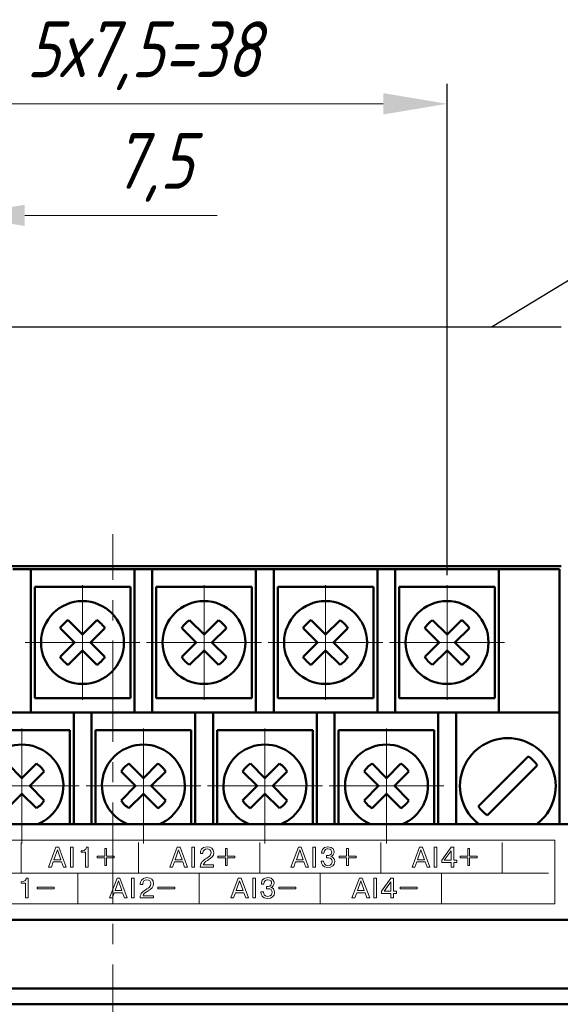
# Model space of a CAD drawing. Header units: millimetres. Extents: x 2171 to 3064, y 1134 to 1531.
# Tile 30 of 44: x 2723 to 2757, y 1302 to 1364. Entities that reach past the tile are written whole.
import ezdxf
from ezdxf.lldxf.tags import DXFTag

# ---------------------------------------------------------------- set-up
doc = ezdxf.new("R2010")
doc.units = ezdxf.units.MM
doc.linetypes.add('CENTER', pattern=[10.16, 6.35, -1.27, 1.27, -1.27])
for name, color, linetype, lineweight in [('help', 4, 'New Line1', 25), ('main', 5, 'Continuous', 50), ('size', 7, 'Continuous', 20), ('text', 7, 'Continuous', 20), ('ОСЕВЫЕ', 1, 'CENTER', 15)]:
    doc.layers.add(name, color=color, linetype=linetype, lineweight=lineweight)
doc.styles.add('GOST', font='GOST.shx', dxfattribs={"oblique": 15})
doc.styles.add('K5_TEXTSTYLE', font='win_eskd.shx', dxfattribs={"width": 0.8, "oblique": 15, "height": 3.5})
tags = doc.linetypes.add('New Line1', pattern=[0.8, 0.5, -0.3]).pattern_tags.tags
tags[6:7] = [DXFTag(74, 4), DXFTag(75, 0), DXFTag(340, '0'), DXFTag(46, 1.0), DXFTag(50, 0.0), DXFTag(44, 0.0), DXFTag(45, 0.0)]
tags[4:5] = [DXFTag(74, 4), DXFTag(75, 0), DXFTag(340, '0'), DXFTag(46, 1.0), DXFTag(50, 0.0), DXFTag(44, 0.0), DXFTag(45, 0.0)]
doc.dimstyles.new('ISO-25', dxfattribs={"dimtxt": 3.5, "dimasz": 4, "dimexe": 1.25, "dimexo": 0.625, "dimgap": 1, "dimtad": 1, "dimdec": 1, "dimrnd": 0.5, "dimtxsty": 'K5_TEXTSTYLE', "dimcen": 0, "dimclrd": 256, "dimclre": 256, "dimadec": 0, "dimazin": 2, "dimtfac": 1, "dimtdec": 1, "dimtmove": 0, "dimatfit": 1, "dimfxl": 1, "dimlwd": -1, "dimarcsym": 2})

# ---------------------------------------------------------------- blocks, each defined once
blk = doc.blocks.new('*D68')
at = {"layer": 'Defpoints', "color": 0}
for p in [(2750.295, 1358.805), (2712.195, 1328.605), (2750.295, 1328.605)]:
    blk.add_point(p, dxfattribs=at)
at = {"layer": 'size', "lineweight": -2, "ltscale": 5}
for p, q in [((2712.195, 1329.23), (2712.195, 1360.055)), ((2750.295, 1329.23), (2750.295, 1360.055))]:
    blk.add_line(p, q, dxfattribs=at)
at = {"layer": 'size', "ltscale": 5}
blk.add_line((2716.195, 1358.805), (2746.295, 1358.805), dxfattribs=at)
at = {"layer": 'size'}
for points in [[(2716.195, 1359.472), (2716.195, 1358.138), (2712.195, 1358.805)], [(2746.295, 1358.138), (2746.295, 1359.472), (2750.295, 1358.805)]]:
    blk.add_solid(points, dxfattribs=at)
at = {"layer": 'size', "color": 0, "linetype": 'ByBlock', "ltscale": 100, "insert": (2731.245, 1361.818), "char_height": 3.5, "attachment_point": 5, "style": 'GOST'}
blk.add_mtext('5х7,5=38', dxfattribs=at)
blk = doc.blocks.new('_Oblique')
at = {"color": 0, "linetype": 'ByBlock', "lineweight": -2}
blk.add_line((-0.5, -0.5), (0.5, 0.5), dxfattribs=at)
blk = doc.blocks.new('*D108')
at = {"layer": 'Defpoints', "color": 0}
for p in [(2719.815, 1351.805), (2712.195, 1328.605), (2719.815, 1328.605)]:
    blk.add_point(p, dxfattribs=at)
at = {"layer": 'size', "linetype": 'ByBlock', "lineweight": -2, "ltscale": 5}
for p, q in [((2712.195, 1329.23), (2712.195, 1353.055)), ((2719.815, 1329.23), (2719.815, 1353.055))]:
    blk.add_line(p, q, dxfattribs=at)
at = {"layer": 'size', "ltscale": 5}
for p, q in [((2712.195, 1351.805), (2708.195, 1351.805)), ((2712.195, 1351.805), (2719.815, 1351.805)), ((2723.815, 1351.805), (2735.879, 1351.805))]:
    blk.add_line(p, q, dxfattribs=at)
at = {"layer": 'size'}
blk.add_solid([(2723.815, 1352.472), (2723.815, 1351.138), (2719.815, 1351.805)], dxfattribs=at)
at = {"layer": 'size', "xscale": 4, "yscale": 4, "zscale": 4}
blk.add_blockref('_Oblique', (2712.195, 1351.805), dxfattribs=at)
at = {"layer": 'size', "color": 0, "linetype": 'ByBlock', "ltscale": 100, "insert": (2731.847, 1354.818), "char_height": 3.5, "attachment_point": 5, "style": 'GOST'}
blk.add_mtext('7,5', dxfattribs=at)

msp = doc.modelspace()

# ---------------------------------------------------------------- linework, layer by layer
at = {"layer": 'help', "linetype": 'ByBlock'}
msp.add_line((2764.632, 1351.805), (2753.113, 1344.805), dxfattribs=at)
at = {"layer": 'help', "ltscale": 5}
msp.add_line((2701.245, 1344.805), (2757.445, 1344.805), dxfattribs=at)
at = {"layer": 'main'}
for p, q in [((2757.445, 1329.805), (2701.245, 1329.805)), ((2723.065, 1329.605), (2724.185, 1329.605)), ((2724.185, 1329.605), (2724.185, 1328.605)), ((2730.685, 1329.605), (2724.185, 1329.605)), ((2730.685, 1329.605), (2731.805, 1329.605)), ((2730.685, 1328.605), (2730.685, 1329.605)), ((2731.805, 1329.605), (2731.805, 1328.605)), ((2738.305, 1329.605), (2731.805, 1329.605)), ((2738.305, 1329.605), (2739.425, 1329.605)), ((2738.305, 1328.605), (2738.305, 1329.605)), ((2739.425, 1329.605), (2739.425, 1328.605)), ((2745.925, 1329.605), (2739.425, 1329.605)), ((2745.925, 1329.605), (2747.045, 1329.605)), ((2745.925, 1328.605), (2745.925, 1329.605)), ((2747.045, 1329.605), (2747.045, 1328.605)), ((2753.545, 1329.605), (2747.045, 1329.605)), ((2753.545, 1329.605), (2757.345, 1329.605)), ((2753.545, 1328.605), (2753.545, 1329.605)), ((2757.345, 1329.605), (2757.345, 1328.605)), ((2724.185, 1328.605), (2724.185, 1320.605)), ((2730.435, 1328.505), (2724.435, 1328.505)), ((2724.435, 1328.505), (2724.435, 1325.005)), ((2730.435, 1325.005), (2730.435, 1328.505)), ((2730.685, 1320.605), (2730.685, 1328.605)), ((2731.805, 1328.605), (2731.805, 1320.605)), ((2738.055, 1328.505), (2732.055, 1328.505)), ((2732.055, 1328.505), (2732.055, 1325.005)), ((2738.055, 1325.005), (2738.055, 1328.505)), ((2738.305, 1320.605), (2738.305, 1328.605)), ((2739.425, 1328.605), (2739.425, 1320.605)), ((2739.675, 1328.505), (2739.675, 1325.005)), ((2745.675, 1328.505), (2739.675, 1328.505)), ((2745.675, 1325.005), (2745.675, 1328.505)), ((2745.925, 1320.605), (2745.925, 1328.605)), ((2747.045, 1328.605), (2747.045, 1320.605)), ((2753.295, 1328.505), (2747.295, 1328.505)), ((2747.295, 1328.505), (2747.295, 1325.005)), ((2753.295, 1325.005), (2753.295, 1328.505)), ((2753.545, 1320.605), (2753.545, 1328.605)), ((2757.345, 1320.405), (2757.345, 1328.605)), ((2727.435, 1325.5), (2726.528, 1326.407)), ((2728.342, 1326.407), (2727.435, 1325.5)), ((2735.055, 1325.5), (2734.148, 1326.407)), ((2735.962, 1326.407), (2735.055, 1325.5)), ((2742.675, 1325.5), (2741.768, 1326.407)), ((2743.582, 1326.407), (2742.675, 1325.5)), ((2750.295, 1325.5), (2749.388, 1326.407)), ((2751.202, 1326.407), (2750.295, 1325.5)), ((2726.033, 1325.912), (2726.94, 1325.005)), ((2727.93, 1325.005), (2728.837, 1325.912)), ((2733.653, 1325.912), (2734.56, 1325.005)), ((2735.55, 1325.005), (2736.457, 1325.912)), ((2741.273, 1325.912), (2742.18, 1325.005)), ((2743.17, 1325.005), (2744.077, 1325.912)), ((2748.893, 1325.912), (2749.8, 1325.005)), ((2750.79, 1325.005), (2751.697, 1325.912)), ((2724.435, 1325.005), (2724.435, 1321.505)), ((2726.94, 1325.005), (2726.033, 1324.098)), ((2728.837, 1324.098), (2727.93, 1325.005)), ((2730.435, 1321.505), (2730.435, 1325.005)), ((2732.055, 1325.005), (2732.055, 1321.505)), ((2734.56, 1325.005), (2733.653, 1324.098)), ((2736.457, 1324.098), (2735.55, 1325.005)), ((2738.055, 1321.505), (2738.055, 1325.005)), ((2739.675, 1325.005), (2739.675, 1321.505)), ((2742.18, 1325.005), (2741.273, 1324.098)), ((2744.077, 1324.098), (2743.17, 1325.005)), ((2745.675, 1321.505), (2745.675, 1325.005)), ((2747.295, 1325.005), (2747.295, 1321.505)), ((2749.8, 1325.005), (2748.893, 1324.098)), ((2751.697, 1324.098), (2750.79, 1325.005)), ((2753.295, 1321.505), (2753.295, 1325.005)), ((2726.528, 1323.603), (2727.435, 1324.51)), ((2727.435, 1324.51), (2728.342, 1323.603)), ((2734.148, 1323.603), (2735.055, 1324.51)), ((2735.055, 1324.51), (2735.962, 1323.603)), ((2741.768, 1323.603), (2742.675, 1324.51)), ((2742.675, 1324.51), (2743.582, 1323.603)), ((2749.388, 1323.603), (2750.295, 1324.51)), ((2750.295, 1324.51), (2751.202, 1323.603)), ((2724.435, 1321.505), (2730.435, 1321.505)), ((2732.055, 1321.505), (2738.055, 1321.505)), ((2739.675, 1321.505), (2745.675, 1321.505)), ((2747.295, 1321.505), (2753.295, 1321.505)), ((2726.885, 1320.605), (2720.385, 1320.605)), ((2726.885, 1320.605), (2728.005, 1320.605)), ((2726.885, 1319.405), (2726.885, 1320.605)), ((2728.005, 1320.605), (2728.005, 1319.405)), ((2734.505, 1320.605), (2728.005, 1320.605)), ((2734.505, 1320.605), (2735.625, 1320.605)), ((2734.505, 1319.405), (2734.505, 1320.605)), ((2735.625, 1320.605), (2735.625, 1319.405)), ((2742.125, 1320.605), (2735.625, 1320.605)), ((2742.125, 1319.405), (2742.125, 1320.605)), ((2742.125, 1320.605), (2743.245, 1320.605)), ((2743.245, 1320.605), (2743.245, 1319.405)), ((2749.745, 1320.605), (2743.245, 1320.605)), ((2749.745, 1319.405), (2749.745, 1320.605)), ((2749.745, 1320.605), (2750.865, 1320.605)), ((2750.865, 1320.605), (2750.865, 1319.405)), ((2757.345, 1320.605), (2750.865, 1320.605)), ((2757.345, 1313.605), (2757.345, 1320.405)), ((2726.635, 1319.505), (2720.635, 1319.505)), ((2726.635, 1316.005), (2726.635, 1319.505)), ((2726.885, 1313.605), (2726.885, 1319.405)), ((2728.005, 1319.405), (2728.005, 1313.605)), ((2734.255, 1319.505), (2728.255, 1319.505)), ((2728.255, 1319.505), (2728.255, 1316.005)), ((2734.255, 1316.005), (2734.255, 1319.505)), ((2734.505, 1313.605), (2734.505, 1319.405)), ((2735.625, 1319.405), (2735.625, 1313.605)), ((2735.875, 1319.505), (2735.875, 1316.005)), ((2741.875, 1319.505), (2735.875, 1319.505)), ((2741.875, 1316.005), (2741.875, 1319.505)), ((2742.125, 1313.605), (2742.125, 1319.405)), ((2743.245, 1319.405), (2743.245, 1313.605)), ((2743.495, 1319.505), (2743.495, 1316.005)), ((2749.495, 1319.505), (2743.495, 1319.505)), ((2749.495, 1316.005), (2749.495, 1319.505)), ((2749.745, 1313.605), (2749.745, 1319.405)), ((2750.865, 1319.405), (2750.865, 1313.605)), ((2755.388, 1317.86), (2752.257, 1314.729)), ((2723.635, 1316.5), (2722.728, 1317.407)), ((2724.542, 1317.407), (2723.635, 1316.5)), ((2731.255, 1316.5), (2730.348, 1317.407)), ((2732.162, 1317.407), (2731.255, 1316.5)), ((2738.875, 1316.5), (2737.968, 1317.407)), ((2739.782, 1317.407), (2738.875, 1316.5)), ((2746.495, 1316.5), (2745.588, 1317.407)), ((2747.402, 1317.407), (2746.495, 1316.5)), ((2752.822, 1314.163), (2755.954, 1317.294)), ((2724.13, 1316.005), (2725.037, 1316.912)), ((2729.853, 1316.912), (2730.76, 1316.005)), ((2731.75, 1316.005), (2732.657, 1316.912)), ((2737.473, 1316.912), (2738.38, 1316.005)), ((2739.37, 1316.005), (2740.277, 1316.912)), ((2745.093, 1316.912), (2746, 1316.005)), ((2746.99, 1316.005), (2747.897, 1316.912)), ((2725.037, 1315.098), (2724.13, 1316.005)), ((2726.635, 1313.605), (2726.635, 1316.005)), ((2728.255, 1316.005), (2728.255, 1313.605)), ((2730.76, 1316.005), (2729.853, 1315.098)), ((2732.657, 1315.098), (2731.75, 1316.005)), ((2734.255, 1313.605), (2734.255, 1316.005)), ((2735.875, 1316.005), (2735.875, 1313.605)), ((2738.38, 1316.005), (2737.473, 1315.098)), ((2740.277, 1315.098), (2739.37, 1316.005)), ((2741.875, 1313.605), (2741.875, 1316.005)), ((2743.495, 1316.005), (2743.495, 1313.605)), ((2746, 1316.005), (2745.093, 1315.098)), ((2747.897, 1315.098), (2746.99, 1316.005)), ((2749.495, 1313.605), (2749.495, 1316.005)), ((2722.728, 1314.603), (2723.635, 1315.51)), ((2723.635, 1315.51), (2724.542, 1314.603)), ((2730.348, 1314.603), (2731.255, 1315.51)), ((2731.255, 1315.51), (2732.162, 1314.603)), ((2737.968, 1314.603), (2738.875, 1315.51)), ((2738.875, 1315.51), (2739.782, 1314.603)), ((2745.588, 1314.603), (2746.495, 1315.51)), ((2746.495, 1315.51), (2747.402, 1314.603)), ((2758.845, 1313.605), (2699.845, 1313.605)), ((2760.845, 1307.605), (2697.845, 1307.605)), ((2760.845, 1303.305), (2697.845, 1303.305)), ((2760.845, 1302.305), (2697.845, 1302.305))]:
    msp.add_line(p, q, dxfattribs=at)
for centre in [(2727.435, 1325.005), (2735.055, 1325.005), (2742.675, 1325.005), (2750.295, 1325.005)]:
    msp.add_circle(centre, 2.6, dxfattribs=at)
for centre, radius, start, end in [((2727.435, 1325.005), 1.67, 122.90308, 147.09692), ((2727.435, 1325.005), 1.67, 32.90308, 57.09692), ((2735.055, 1325.005), 1.67, 122.90308, 147.09692), ((2735.055, 1325.005), 1.67, 32.90308, 57.09692), ((2742.675, 1325.005), 1.67, 122.90308, 147.09692), ((2742.675, 1325.005), 1.67, 32.90308, 57.09692), ((2750.295, 1325.005), 1.67, 122.90308, 147.09692), ((2750.295, 1325.005), 1.67, 32.90308, 57.09692), ((2727.435, 1325.005), 1.67, 212.90308, 237.09692), ((2727.435, 1325.005), 1.67, 302.90308, 327.09692), ((2735.055, 1325.005), 1.67, 212.90308, 237.09692), ((2735.055, 1325.005), 1.67, 302.90308, 327.09692), ((2742.675, 1325.005), 1.67, 212.90308, 237.09692), ((2742.675, 1325.005), 1.67, 302.90308, 327.09692), ((2750.295, 1325.005), 1.67, 212.90308, 237.09692), ((2750.295, 1325.005), 1.67, 302.90308, 327.09692), ((2754.105, 1316.005), 3, 90, 233.1301), ((2754.105, 1316.005), 3, 306.8699, 90), ((2723.635, 1316.005), 2.6, 292.61976, 247.38024), ((2731.255, 1316.005), 2.6, 292.61976, 247.38024), ((2738.875, 1316.005), 2.6, 292.61976, 247.38024), ((2746.495, 1316.005), 2.6, 292.61976, 247.38024), ((2754.105, 1316.012), 2.25, 34.75965, 55.24035), ((2723.635, 1316.005), 1.67, 32.90308, 57.09692), ((2731.255, 1316.005), 1.67, 122.90308, 147.09692), ((2731.255, 1316.005), 1.67, 32.90308, 57.09692), ((2738.875, 1316.005), 1.67, 122.90308, 147.09692), ((2738.875, 1316.005), 1.67, 32.90308, 57.09692), ((2746.495, 1316.005), 1.67, 122.90308, 147.09692), ((2746.495, 1316.005), 1.67, 32.90308, 57.09692), ((2723.635, 1316.005), 1.67, 302.90308, 327.09692), ((2731.255, 1316.005), 1.67, 212.90308, 237.09692), ((2731.255, 1316.005), 1.67, 302.90308, 327.09692), ((2738.875, 1316.005), 1.67, 212.90308, 237.09692), ((2738.875, 1316.005), 1.67, 302.90308, 327.09692), ((2746.495, 1316.005), 1.67, 212.90308, 237.09692), ((2746.495, 1316.005), 1.67, 302.90308, 327.09692), ((2754.105, 1316.012), 2.25, 214.75965, 235.24035)]:
    msp.add_arc(centre, radius, start, end, dxfattribs=at)
at = {"layer": 'text', "ltscale": 5}
for p, q in [((2724.588, 1309.552), (2725.653, 1309.552)), ((2725.653, 1309.661), (2725.653, 1309.552)), ((2732.149, 1309.552), (2733.215, 1309.552)), ((2733.215, 1309.661), (2733.215, 1309.552)), ((2739.749, 1309.552), (2740.815, 1309.552)), ((2740.815, 1309.661), (2740.815, 1309.552)), ((2747.349, 1309.552), (2748.415, 1309.552)), ((2748.415, 1309.661), (2748.415, 1309.552))]:
    msp.add_line(p, q, dxfattribs=at)
at = {"layer": 'text'}
msp.add_lwpolyline([(2701.645, 1308.605), (2757.045, 1308.605), (2757.045, 1312.605), (2701.645, 1312.605)], close=True, dxfattribs=at)
for points in [[(2723.591, 1310.542), (2723.591, 1310.542), (2723.591, 1312.442), (2723.591, 1312.442)], [(2730.946, 1310.554), (2730.946, 1310.554), (2730.946, 1312.454), (2730.946, 1312.454)], [(2738.546, 1310.554), (2738.546, 1310.554), (2738.546, 1312.454), (2738.546, 1312.454)], [(2746.146, 1310.554), (2746.146, 1310.554), (2746.146, 1312.454), (2746.146, 1312.454)], [(2753.746, 1310.554), (2753.746, 1310.554), (2753.746, 1312.454), (2753.746, 1312.454)], [(2725.304, 1310.92), (2725.304, 1310.92), (2725.772, 1312.155), (2725.772, 1312.155)], [(2725.859, 1311.987), (2725.859, 1311.987), (2725.644, 1311.379), (2725.644, 1311.379)], [(2725.772, 1312.155), (2725.772, 1312.155), (2725.948, 1312.155), (2725.948, 1312.155)], [(2726.075, 1311.379), (2726.075, 1311.379), (2725.859, 1311.987), (2725.859, 1311.987)], [(2725.948, 1312.155), (2725.948, 1312.155), (2726.415, 1310.92), (2726.415, 1310.92)], [(2726.682, 1310.92), (2726.682, 1310.92), (2726.682, 1312.155), (2726.682, 1312.155)], [(2726.682, 1312.155), (2726.682, 1312.155), (2726.848, 1312.155), (2726.848, 1312.155)], [(2726.848, 1312.155), (2726.848, 1312.155), (2726.848, 1310.92), (2726.848, 1310.92)], [(2727.349, 1311.848), (2727.349, 1311.848), (2727.349, 1311.935), (2727.349, 1311.935)], [(2727.632, 1311.848), (2727.632, 1311.848), (2727.349, 1311.848), (2727.349, 1311.848)], [(2727.632, 1310.92), (2727.632, 1310.92), (2727.632, 1311.848), (2727.632, 1311.848)], [(2727.681, 1312.155), (2727.681, 1312.155), (2727.798, 1312.155), (2727.798, 1312.155)], [(2727.798, 1312.155), (2727.798, 1312.155), (2727.798, 1310.92), (2727.798, 1310.92)], [(2728.359, 1311.492), (2728.359, 1311.492), (2728.359, 1311.602), (2728.359, 1311.602)], [(2728.359, 1311.602), (2728.359, 1311.602), (2728.837, 1311.602), (2728.837, 1311.602)], [(2728.837, 1312.079), (2728.837, 1312.079), (2728.946, 1312.079), (2728.946, 1312.079)], [(2728.837, 1311.602), (2728.837, 1311.602), (2728.837, 1312.079), (2728.837, 1312.079)], [(2728.946, 1312.079), (2728.946, 1312.079), (2728.946, 1311.602), (2728.946, 1311.602)], [(2728.946, 1311.602), (2728.946, 1311.602), (2729.424, 1311.602), (2729.424, 1311.602)], [(2729.424, 1311.602), (2729.424, 1311.602), (2729.424, 1311.492), (2729.424, 1311.492)], [(2732.904, 1310.92), (2732.904, 1310.92), (2733.372, 1312.155), (2733.372, 1312.155)], [(2733.459, 1311.987), (2733.459, 1311.987), (2733.244, 1311.379), (2733.244, 1311.379)], [(2733.372, 1312.155), (2733.372, 1312.155), (2733.548, 1312.155), (2733.548, 1312.155)], [(2733.675, 1311.379), (2733.675, 1311.379), (2733.459, 1311.987), (2733.459, 1311.987)], [(2733.548, 1312.155), (2733.548, 1312.155), (2734.015, 1310.92), (2734.015, 1310.92)], [(2734.282, 1310.92), (2734.282, 1310.92), (2734.282, 1312.155), (2734.282, 1312.155)], [(2734.282, 1312.155), (2734.282, 1312.155), (2734.448, 1312.155), (2734.448, 1312.155)], [(2734.448, 1312.155), (2734.448, 1312.155), (2734.448, 1310.92), (2734.448, 1310.92)], [(2734.826, 1311.799), (2734.826, 1311.799), (2734.826, 1311.762), (2734.826, 1311.762)], [(2734.826, 1311.762), (2734.826, 1311.762), (2734.988, 1311.762), (2734.988, 1311.762)], [(2735.921, 1311.492), (2735.921, 1311.492), (2735.921, 1311.602), (2735.921, 1311.602)], [(2735.921, 1311.602), (2735.921, 1311.602), (2736.399, 1311.602), (2736.399, 1311.602)], [(2736.399, 1312.079), (2736.399, 1312.079), (2736.508, 1312.079), (2736.508, 1312.079)], [(2736.399, 1311.602), (2736.399, 1311.602), (2736.399, 1312.079), (2736.399, 1312.079)], [(2736.508, 1312.079), (2736.508, 1312.079), (2736.508, 1311.602), (2736.508, 1311.602)], [(2736.508, 1311.602), (2736.508, 1311.602), (2736.986, 1311.602), (2736.986, 1311.602)], [(2736.986, 1311.602), (2736.986, 1311.602), (2736.986, 1311.492), (2736.986, 1311.492)], [(2740.504, 1310.92), (2740.504, 1310.92), (2740.972, 1312.155), (2740.972, 1312.155)], [(2741.059, 1311.987), (2741.059, 1311.987), (2740.844, 1311.379), (2740.844, 1311.379)], [(2740.972, 1312.155), (2740.972, 1312.155), (2741.148, 1312.155), (2741.148, 1312.155)], [(2741.275, 1311.379), (2741.275, 1311.379), (2741.059, 1311.987), (2741.059, 1311.987)], [(2741.148, 1312.155), (2741.148, 1312.155), (2741.615, 1310.92), (2741.615, 1310.92)], [(2741.882, 1310.92), (2741.882, 1310.92), (2741.882, 1312.155), (2741.882, 1312.155)], [(2741.882, 1312.155), (2741.882, 1312.155), (2742.048, 1312.155), (2742.048, 1312.155)], [(2742.048, 1312.155), (2742.048, 1312.155), (2742.048, 1310.92), (2742.048, 1310.92)], [(2742.741, 1311.633), (2742.741, 1311.633), (2742.741, 1311.499), (2742.741, 1311.499)], [(2742.791, 1311.633), (2742.791, 1311.633), (2742.741, 1311.633), (2742.741, 1311.633)], [(2743.521, 1311.492), (2743.521, 1311.492), (2743.521, 1311.602), (2743.521, 1311.602)], [(2743.521, 1311.602), (2743.521, 1311.602), (2743.999, 1311.602), (2743.999, 1311.602)], [(2743.999, 1312.079), (2743.999, 1312.079), (2744.108, 1312.079), (2744.108, 1312.079)], [(2743.999, 1311.602), (2743.999, 1311.602), (2743.999, 1312.079), (2743.999, 1312.079)], [(2744.108, 1312.079), (2744.108, 1312.079), (2744.108, 1311.602), (2744.108, 1311.602)], [(2744.108, 1311.602), (2744.108, 1311.602), (2744.586, 1311.602), (2744.586, 1311.602)], [(2744.586, 1311.602), (2744.586, 1311.602), (2744.586, 1311.492), (2744.586, 1311.492)], [(2748.104, 1310.92), (2748.104, 1310.92), (2748.572, 1312.155), (2748.572, 1312.155)], [(2748.659, 1311.987), (2748.659, 1311.987), (2748.444, 1311.379), (2748.444, 1311.379)], [(2748.572, 1312.155), (2748.572, 1312.155), (2748.748, 1312.155), (2748.748, 1312.155)], [(2748.875, 1311.379), (2748.875, 1311.379), (2748.659, 1311.987), (2748.659, 1311.987)], [(2748.748, 1312.155), (2748.748, 1312.155), (2749.215, 1310.92), (2749.215, 1310.92)], [(2749.482, 1310.92), (2749.482, 1310.92), (2749.482, 1312.155), (2749.482, 1312.155)], [(2749.482, 1312.155), (2749.482, 1312.155), (2749.648, 1312.155), (2749.648, 1312.155)], [(2749.648, 1312.155), (2749.648, 1312.155), (2749.648, 1310.92), (2749.648, 1310.92)], [(2750.542, 1312.155), (2750.542, 1312.155), (2749.962, 1311.345), (2749.962, 1311.345)], [(2750.121, 1311.345), (2750.121, 1311.345), (2750.544, 1311.938), (2750.544, 1311.938)], [(2750.71, 1312.155), (2750.71, 1312.155), (2750.542, 1312.155), (2750.542, 1312.155)], [(2750.544, 1311.938), (2750.544, 1311.938), (2750.544, 1311.345), (2750.544, 1311.345)], [(2750.71, 1311.345), (2750.71, 1311.345), (2750.71, 1312.155), (2750.71, 1312.155)], [(2751.121, 1311.492), (2751.121, 1311.492), (2751.121, 1311.602), (2751.121, 1311.602)], [(2751.121, 1311.602), (2751.121, 1311.602), (2751.599, 1311.602), (2751.599, 1311.602)], [(2751.599, 1312.079), (2751.599, 1312.079), (2751.708, 1312.079), (2751.708, 1312.079)], [(2751.599, 1311.602), (2751.599, 1311.602), (2751.599, 1312.079), (2751.599, 1312.079)], [(2751.708, 1312.079), (2751.708, 1312.079), (2751.708, 1311.602), (2751.708, 1311.602)], [(2751.708, 1311.602), (2751.708, 1311.602), (2752.186, 1311.602), (2752.186, 1311.602)], [(2752.186, 1311.602), (2752.186, 1311.602), (2752.186, 1311.492), (2752.186, 1311.492)], [(2725.598, 1311.24), (2725.598, 1311.24), (2725.482, 1310.92), (2725.482, 1310.92)], [(2726.12, 1311.24), (2726.12, 1311.24), (2725.598, 1311.24), (2725.598, 1311.24)], [(2725.644, 1311.379), (2725.644, 1311.379), (2726.075, 1311.379), (2726.075, 1311.379)], [(2726.237, 1310.92), (2726.237, 1310.92), (2726.12, 1311.24), (2726.12, 1311.24)], [(2728.837, 1311.492), (2728.837, 1311.492), (2728.359, 1311.492), (2728.359, 1311.492)], [(2728.837, 1311.014), (2728.837, 1311.014), (2728.837, 1311.492), (2728.837, 1311.492)], [(2728.946, 1311.014), (2728.946, 1311.014), (2728.837, 1311.014), (2728.837, 1311.014)], [(2728.946, 1311.492), (2728.946, 1311.492), (2728.946, 1311.014), (2728.946, 1311.014)], [(2729.424, 1311.492), (2729.424, 1311.492), (2728.946, 1311.492), (2728.946, 1311.492)], [(2733.198, 1311.24), (2733.198, 1311.24), (2733.082, 1310.92), (2733.082, 1310.92)], [(2733.72, 1311.24), (2733.72, 1311.24), (2733.198, 1311.24), (2733.198, 1311.24)], [(2733.244, 1311.379), (2733.244, 1311.379), (2733.675, 1311.379), (2733.675, 1311.379)], [(2733.837, 1310.92), (2733.837, 1310.92), (2733.72, 1311.24), (2733.72, 1311.24)], [(2735.658, 1310.92), (2735.658, 1310.92), (2735.658, 1311.06), (2735.658, 1311.06)], [(2736.399, 1311.492), (2736.399, 1311.492), (2735.921, 1311.492), (2735.921, 1311.492)], [(2736.399, 1311.014), (2736.399, 1311.014), (2736.399, 1311.492), (2736.399, 1311.492)], [(2736.508, 1311.014), (2736.508, 1311.014), (2736.399, 1311.014), (2736.399, 1311.014)], [(2736.508, 1311.492), (2736.508, 1311.492), (2736.508, 1311.014), (2736.508, 1311.014)], [(2736.986, 1311.492), (2736.986, 1311.492), (2736.508, 1311.492), (2736.508, 1311.492)], [(2740.798, 1311.24), (2740.798, 1311.24), (2740.682, 1310.92), (2740.682, 1310.92)], [(2741.32, 1311.24), (2741.32, 1311.24), (2740.798, 1311.24), (2740.798, 1311.24)], [(2740.844, 1311.379), (2740.844, 1311.379), (2741.275, 1311.379), (2741.275, 1311.379)], [(2741.437, 1310.92), (2741.437, 1310.92), (2741.32, 1311.24), (2741.32, 1311.24)], [(2742.551, 1311.296), (2742.551, 1311.296), (2742.392, 1311.296), (2742.392, 1311.296)], [(2743.999, 1311.492), (2743.999, 1311.492), (2743.521, 1311.492), (2743.521, 1311.492)], [(2743.999, 1311.014), (2743.999, 1311.014), (2743.999, 1311.492), (2743.999, 1311.492)], [(2744.108, 1311.014), (2744.108, 1311.014), (2743.999, 1311.014), (2743.999, 1311.014)], [(2744.108, 1311.492), (2744.108, 1311.492), (2744.108, 1311.014), (2744.108, 1311.014)], [(2744.586, 1311.492), (2744.586, 1311.492), (2744.108, 1311.492), (2744.108, 1311.492)], [(2748.398, 1311.24), (2748.398, 1311.24), (2748.282, 1310.92), (2748.282, 1310.92)], [(2748.92, 1311.24), (2748.92, 1311.24), (2748.398, 1311.24), (2748.398, 1311.24)], [(2748.444, 1311.379), (2748.444, 1311.379), (2748.875, 1311.379), (2748.875, 1311.379)], [(2749.037, 1310.92), (2749.037, 1310.92), (2748.92, 1311.24), (2748.92, 1311.24)], [(2749.962, 1311.345), (2749.962, 1311.345), (2749.962, 1311.206), (2749.962, 1311.206)], [(2749.962, 1311.206), (2749.962, 1311.206), (2750.544, 1311.206), (2750.544, 1311.206)], [(2750.544, 1311.345), (2750.544, 1311.345), (2750.121, 1311.345), (2750.121, 1311.345)], [(2750.544, 1311.206), (2750.544, 1311.206), (2750.544, 1310.92), (2750.544, 1310.92)], [(2750.904, 1311.345), (2750.904, 1311.345), (2750.71, 1311.345), (2750.71, 1311.345)], [(2750.71, 1311.206), (2750.71, 1311.206), (2750.904, 1311.206), (2750.904, 1311.206)], [(2750.71, 1310.92), (2750.71, 1310.92), (2750.71, 1311.206), (2750.71, 1311.206)], [(2750.904, 1311.206), (2750.904, 1311.206), (2750.904, 1311.345), (2750.904, 1311.345)], [(2751.599, 1311.492), (2751.599, 1311.492), (2751.121, 1311.492), (2751.121, 1311.492)], [(2751.599, 1311.014), (2751.599, 1311.014), (2751.599, 1311.492), (2751.599, 1311.492)], [(2751.708, 1311.014), (2751.708, 1311.014), (2751.599, 1311.014), (2751.599, 1311.014)], [(2751.708, 1311.492), (2751.708, 1311.492), (2751.708, 1311.014), (2751.708, 1311.014)], [(2752.186, 1311.492), (2752.186, 1311.492), (2751.708, 1311.492), (2751.708, 1311.492)], [(2701.717, 1310.538), (2701.717, 1310.538), (2756.646, 1310.536), (2756.646, 1310.536)], [(2725.482, 1310.92), (2725.482, 1310.92), (2725.304, 1310.92), (2725.304, 1310.92)], [(2726.415, 1310.92), (2726.415, 1310.92), (2726.237, 1310.92), (2726.237, 1310.92)], [(2726.848, 1310.92), (2726.848, 1310.92), (2726.682, 1310.92), (2726.682, 1310.92)], [(2727.146, 1310.537), (2727.146, 1310.537), (2727.146, 1308.654), (2727.146, 1308.654)], [(2727.798, 1310.92), (2727.798, 1310.92), (2727.632, 1310.92), (2727.632, 1310.92)], [(2733.082, 1310.92), (2733.082, 1310.92), (2732.904, 1310.92), (2732.904, 1310.92)], [(2734.015, 1310.92), (2734.015, 1310.92), (2733.837, 1310.92), (2733.837, 1310.92)], [(2734.448, 1310.92), (2734.448, 1310.92), (2734.282, 1310.92), (2734.282, 1310.92)], [(2734.746, 1310.537), (2734.746, 1310.537), (2734.746, 1308.654), (2734.746, 1308.654)], [(2734.822, 1310.92), (2734.822, 1310.92), (2735.658, 1310.92), (2735.658, 1310.92)], [(2740.682, 1310.92), (2740.682, 1310.92), (2740.504, 1310.92), (2740.504, 1310.92)], [(2741.615, 1310.92), (2741.615, 1310.92), (2741.437, 1310.92), (2741.437, 1310.92)], [(2742.048, 1310.92), (2742.048, 1310.92), (2741.882, 1310.92), (2741.882, 1310.92)], [(2742.346, 1310.536), (2742.346, 1310.536), (2742.346, 1308.654), (2742.346, 1308.654)], [(2748.282, 1310.92), (2748.282, 1310.92), (2748.104, 1310.92), (2748.104, 1310.92)], [(2749.215, 1310.92), (2749.215, 1310.92), (2749.037, 1310.92), (2749.037, 1310.92)], [(2749.648, 1310.92), (2749.648, 1310.92), (2749.482, 1310.92), (2749.482, 1310.92)], [(2749.946, 1310.536), (2749.946, 1310.536), (2749.946, 1308.654), (2749.946, 1308.654)], [(2750.544, 1310.92), (2750.544, 1310.92), (2750.71, 1310.92), (2750.71, 1310.92)], [(2723.578, 1309.907), (2723.578, 1309.907), (2723.578, 1309.994), (2723.578, 1309.994)], [(2723.86, 1309.907), (2723.86, 1309.907), (2723.578, 1309.907), (2723.578, 1309.907)], [(2723.86, 1308.98), (2723.86, 1308.98), (2723.86, 1309.907), (2723.86, 1309.907)], [(2723.91, 1310.215), (2723.91, 1310.215), (2724.027, 1310.215), (2724.027, 1310.215)], [(2724.027, 1310.215), (2724.027, 1310.215), (2724.027, 1308.98), (2724.027, 1308.98)], [(2729.133, 1308.98), (2729.133, 1308.98), (2729.6, 1310.215), (2729.6, 1310.215)], [(2729.688, 1310.047), (2729.688, 1310.047), (2729.473, 1309.439), (2729.473, 1309.439)], [(2729.6, 1310.215), (2729.6, 1310.215), (2729.777, 1310.215), (2729.777, 1310.215)], [(2729.903, 1309.439), (2729.903, 1309.439), (2729.688, 1310.047), (2729.688, 1310.047)], [(2729.777, 1310.215), (2729.777, 1310.215), (2730.244, 1308.98), (2730.244, 1308.98)], [(2730.51, 1308.98), (2730.51, 1308.98), (2730.51, 1310.215), (2730.51, 1310.215)], [(2730.51, 1310.215), (2730.51, 1310.215), (2730.677, 1310.215), (2730.677, 1310.215)], [(2730.677, 1310.215), (2730.677, 1310.215), (2730.677, 1308.98), (2730.677, 1308.98)], [(2731.054, 1309.859), (2731.054, 1309.859), (2731.054, 1309.822), (2731.054, 1309.822)], [(2731.054, 1309.822), (2731.054, 1309.822), (2731.217, 1309.822), (2731.217, 1309.822)], [(2736.733, 1308.98), (2736.733, 1308.98), (2737.2, 1310.215), (2737.2, 1310.215)], [(2737.288, 1310.047), (2737.288, 1310.047), (2737.073, 1309.439), (2737.073, 1309.439)], [(2737.2, 1310.215), (2737.2, 1310.215), (2737.377, 1310.215), (2737.377, 1310.215)], [(2737.503, 1309.439), (2737.503, 1309.439), (2737.288, 1310.047), (2737.288, 1310.047)], [(2737.377, 1310.215), (2737.377, 1310.215), (2737.844, 1308.98), (2737.844, 1308.98)], [(2738.11, 1308.98), (2738.11, 1308.98), (2738.11, 1310.215), (2738.11, 1310.215)], [(2738.11, 1310.215), (2738.11, 1310.215), (2738.277, 1310.215), (2738.277, 1310.215)], [(2738.277, 1310.215), (2738.277, 1310.215), (2738.277, 1308.98), (2738.277, 1308.98)], [(2744.333, 1308.98), (2744.333, 1308.98), (2744.8, 1310.215), (2744.8, 1310.215)], [(2744.888, 1310.047), (2744.888, 1310.047), (2744.673, 1309.439), (2744.673, 1309.439)], [(2744.8, 1310.215), (2744.8, 1310.215), (2744.977, 1310.215), (2744.977, 1310.215)], [(2745.103, 1309.439), (2745.103, 1309.439), (2744.888, 1310.047), (2744.888, 1310.047)], [(2744.977, 1310.215), (2744.977, 1310.215), (2745.444, 1308.98), (2745.444, 1308.98)], [(2745.71, 1308.98), (2745.71, 1308.98), (2745.71, 1310.215), (2745.71, 1310.215)], [(2745.71, 1310.215), (2745.71, 1310.215), (2745.877, 1310.215), (2745.877, 1310.215)], [(2745.877, 1310.215), (2745.877, 1310.215), (2745.877, 1308.98), (2745.877, 1308.98)], [(2746.771, 1310.215), (2746.771, 1310.215), (2746.191, 1309.405), (2746.191, 1309.405)], [(2746.35, 1309.405), (2746.35, 1309.405), (2746.773, 1309.998), (2746.773, 1309.998)], [(2746.939, 1310.215), (2746.939, 1310.215), (2746.771, 1310.215), (2746.771, 1310.215)], [(2746.773, 1309.998), (2746.773, 1309.998), (2746.773, 1309.405), (2746.773, 1309.405)], [(2746.939, 1309.405), (2746.939, 1309.405), (2746.939, 1310.215), (2746.939, 1310.215)], [(2724.588, 1309.552), (2724.588, 1309.552), (2724.588, 1309.661), (2724.588, 1309.661)], [(2724.588, 1309.661), (2725.53, 1309.661), (2724.711, 1309.661), (2725.653, 1309.661)], [(2729.427, 1309.3), (2729.427, 1309.3), (2729.311, 1308.98), (2729.311, 1308.98)], [(2729.949, 1309.3), (2729.949, 1309.3), (2729.427, 1309.3), (2729.427, 1309.3)], [(2729.473, 1309.439), (2729.473, 1309.439), (2729.903, 1309.439), (2729.903, 1309.439)], [(2730.066, 1308.98), (2730.066, 1308.98), (2729.949, 1309.3), (2729.949, 1309.3)], [(2731.887, 1308.98), (2731.887, 1308.98), (2731.887, 1309.12), (2731.887, 1309.12)], [(2732.149, 1309.552), (2732.149, 1309.552), (2732.149, 1309.661), (2732.149, 1309.661)], [(2732.149, 1309.661), (2733.092, 1309.661), (2732.273, 1309.661), (2733.215, 1309.661)], [(2737.027, 1309.3), (2737.027, 1309.3), (2736.911, 1308.98), (2736.911, 1308.98)], [(2737.549, 1309.3), (2737.549, 1309.3), (2737.027, 1309.3), (2737.027, 1309.3)], [(2737.073, 1309.439), (2737.073, 1309.439), (2737.503, 1309.439), (2737.503, 1309.439)], [(2737.666, 1308.98), (2737.666, 1308.98), (2737.549, 1309.3), (2737.549, 1309.3)], [(2738.78, 1309.356), (2738.78, 1309.356), (2738.621, 1309.356), (2738.621, 1309.356)], [(2738.97, 1309.693), (2738.97, 1309.693), (2738.97, 1309.559), (2738.97, 1309.559)], [(2739.02, 1309.693), (2739.02, 1309.693), (2738.97, 1309.693), (2738.97, 1309.693)], [(2739.749, 1309.552), (2739.749, 1309.552), (2739.749, 1309.661), (2739.749, 1309.661)], [(2739.749, 1309.661), (2740.692, 1309.661), (2739.873, 1309.661), (2740.815, 1309.661)], [(2744.627, 1309.3), (2744.627, 1309.3), (2744.511, 1308.98), (2744.511, 1308.98)], [(2745.149, 1309.3), (2745.149, 1309.3), (2744.627, 1309.3), (2744.627, 1309.3)], [(2744.673, 1309.439), (2744.673, 1309.439), (2745.103, 1309.439), (2745.103, 1309.439)], [(2745.266, 1308.98), (2745.266, 1308.98), (2745.149, 1309.3), (2745.149, 1309.3)], [(2746.191, 1309.405), (2746.191, 1309.405), (2746.191, 1309.266), (2746.191, 1309.266)], [(2746.191, 1309.266), (2746.191, 1309.266), (2746.773, 1309.266), (2746.773, 1309.266)], [(2746.773, 1309.405), (2746.773, 1309.405), (2746.35, 1309.405), (2746.35, 1309.405)], [(2746.773, 1309.266), (2746.773, 1309.266), (2746.773, 1308.98), (2746.773, 1308.98)], [(2747.133, 1309.405), (2747.133, 1309.405), (2746.939, 1309.405), (2746.939, 1309.405)], [(2746.939, 1309.266), (2746.939, 1309.266), (2747.133, 1309.266), (2747.133, 1309.266)], [(2746.939, 1308.98), (2746.939, 1308.98), (2746.939, 1309.266), (2746.939, 1309.266)], [(2747.133, 1309.266), (2747.133, 1309.266), (2747.133, 1309.405), (2747.133, 1309.405)], [(2747.349, 1309.552), (2747.349, 1309.552), (2747.349, 1309.661), (2747.349, 1309.661)], [(2747.349, 1309.661), (2748.292, 1309.661), (2747.473, 1309.661), (2748.415, 1309.661)], [(2724.027, 1308.98), (2724.027, 1308.98), (2723.86, 1308.98), (2723.86, 1308.98)], [(2729.311, 1308.98), (2729.311, 1308.98), (2729.133, 1308.98), (2729.133, 1308.98)], [(2730.244, 1308.98), (2730.244, 1308.98), (2730.066, 1308.98), (2730.066, 1308.98)], [(2730.677, 1308.98), (2730.677, 1308.98), (2730.51, 1308.98), (2730.51, 1308.98)], [(2731.051, 1308.98), (2731.051, 1308.98), (2731.887, 1308.98), (2731.887, 1308.98)], [(2736.911, 1308.98), (2736.911, 1308.98), (2736.733, 1308.98), (2736.733, 1308.98)], [(2737.844, 1308.98), (2737.844, 1308.98), (2737.666, 1308.98), (2737.666, 1308.98)], [(2738.277, 1308.98), (2738.277, 1308.98), (2738.11, 1308.98), (2738.11, 1308.98)], [(2744.511, 1308.98), (2744.511, 1308.98), (2744.333, 1308.98), (2744.333, 1308.98)], [(2745.444, 1308.98), (2745.444, 1308.98), (2745.266, 1308.98), (2745.266, 1308.98)], [(2745.877, 1308.98), (2745.877, 1308.98), (2745.71, 1308.98), (2745.71, 1308.98)], [(2746.773, 1308.98), (2746.773, 1308.98), (2746.939, 1308.98), (2746.939, 1308.98)]]:
    msp.add_open_spline(points, degree=3, dxfattribs=at)
for points, knots in [([(2735.658, 1311.06), (2735.658, 1311.06), (2735.006, 1311.06), (2735.006, 1311.06), (2735.006, 1311.06), (2735.029, 1311.15), (2735.097, 1311.224), (2735.265, 1311.33), (2735.265, 1311.33), (2735.552, 1311.513), (2735.662, 1311.587), (2735.662, 1311.818), (2735.662, 1311.818), (2735.662, 1312.055), (2735.501, 1312.192), (2735.249, 1312.192), (2735.249, 1312.192), (2734.873, 1312.192), (2734.826, 1311.91), (2734.826, 1311.799)], [0, 0, 0, 0, 0.0714286, 0.0714286, 0.0714286, 0.0714286, 0.1428571, 0.1428571, 0.1428571, 0.1428572, 0.2142857, 0.2142857, 0.2142857, 0.2142857, 0.2857143, 0.2857143, 0.2857143, 0.2857143, 0.3571429, 0.3571429, 0.3571429, 0.3571429]), ([(2743.011, 1311.577), (2743.011, 1311.577), (2743.011, 1311.58), (2743.011, 1311.58), (2743.011, 1311.58), (2743.129, 1311.614), (2743.214, 1311.718), (2743.214, 1311.853), (2743.214, 1311.853), (2743.214, 1311.951), (2743.167, 1312.192), (2742.823, 1312.192), (2742.823, 1312.192), (2742.445, 1312.192), (2742.422, 1311.887), (2742.424, 1311.779)], [0.1578947, 0.1578947, 0.1578947, 0.1578947, 0.2105263, 0.2105263, 0.2105263, 0.2105263, 0.2631579, 0.2631579, 0.2631579, 0.2631579, 0.3157895, 0.3157895, 0.3157895, 0.3157895, 0.3684211, 0.3684211, 0.3684211, 0.3684211]), ([(2727.349, 1311.935), (2727.349, 1311.935), (2727.386, 1311.935), (2727.386, 1311.935), (2727.386, 1311.935), (2727.439, 1311.935), (2727.487, 1311.944), (2727.529, 1311.963), (2727.529, 1311.963), (2727.572, 1311.983), (2727.606, 1312.009), (2727.633, 1312.043), (2727.633, 1312.043), (2727.66, 1312.076), (2727.676, 1312.114), (2727.681, 1312.155)], [0.1, 0.1, 0.1, 0.1, 0.2, 0.2, 0.2, 0.2, 0.3, 0.3, 0.3, 0.3, 0.4, 0.4, 0.4, 0.4, 0.5, 0.5, 0.5, 0.5]), ([(2734.988, 1311.762), (2734.988, 1311.762), (2734.988, 1311.808), (2734.988, 1311.808), (2734.988, 1311.808), (2734.988, 1311.954), (2735.087, 1312.053), (2735.244, 1312.053), (2735.244, 1312.053), (2735.392, 1312.053), (2735.492, 1311.97), (2735.492, 1311.816), (2735.492, 1311.816), (2735.492, 1311.628), (2735.342, 1311.548), (2735.24, 1311.483), (2735.24, 1311.483), (2735, 1311.331), (2734.82, 1311.218), (2734.822, 1310.92)], [0.5, 0.5, 0.5, 0.5, 0.5714286, 0.5714286, 0.5714286, 0.5714286, 0.6428571, 0.6428571, 0.6428571, 0.6428572, 0.7142857, 0.7142857, 0.7142857, 0.7142857, 0.7857143, 0.7857143, 0.7857143, 0.7857143, 0.8571429, 0.8571429, 0.8571429, 0.8571429]), ([(2742.392, 1311.296), (2742.397, 1311.13), (2742.465, 1310.883), (2742.824, 1310.883), (2742.824, 1310.883), (2743.069, 1310.883), (2743.249, 1311.023), (2743.249, 1311.264), (2743.249, 1311.264), (2743.249, 1311.451), (2743.137, 1311.559), (2743.011, 1311.577)], [0, 0, 0, 0, 0.0526316, 0.0526316, 0.0526316, 0.0526316, 0.1052632, 0.1052632, 0.1052632, 0.1052632, 0.1578947, 0.1578947, 0.1578947, 0.1578947]), ([(2742.424, 1311.779), (2742.424, 1311.779), (2742.577, 1311.779), (2742.577, 1311.779), (2742.577, 1311.779), (2742.576, 1312.051), (2742.759, 1312.06), (2742.817, 1312.06), (2742.817, 1312.06), (2743.011, 1312.06), (2743.061, 1311.943), (2743.061, 1311.846), (2743.061, 1311.846), (2743.061, 1311.635), (2742.844, 1311.633), (2742.791, 1311.633)], [0.3684211, 0.3684211, 0.3684211, 0.3684211, 0.4210526, 0.4210526, 0.4210526, 0.4210526, 0.4736842, 0.4736842, 0.4736842, 0.4736842, 0.5263158, 0.5263158, 0.5263158, 0.5263158, 0.5789474, 0.5789474, 0.5789474, 0.5789474]), ([(2742.741, 1311.499), (2742.741, 1311.499), (2742.868, 1311.499), (2742.868, 1311.499), (2742.868, 1311.499), (2743.006, 1311.499), (2743.094, 1311.413), (2743.094, 1311.277), (2743.094, 1311.277), (2743.094, 1311.197), (2743.069, 1311.016), (2742.814, 1311.016), (2742.814, 1311.016), (2742.597, 1311.016), (2742.565, 1311.197), (2742.556, 1311.256), (2742.556, 1311.256), (2742.554, 1311.27), (2742.553, 1311.282), (2742.551, 1311.296)], [0.6842105, 0.6842105, 0.6842105, 0.6842105, 0.7368421, 0.7368421, 0.7368421, 0.7368421, 0.7894737, 0.7894737, 0.7894737, 0.7894737, 0.8421053, 0.8421053, 0.8421053, 0.8421053, 0.8947368, 0.8947368, 0.8947368, 0.8947369, 0.9473684, 0.9473684, 0.9473684, 0.9473684]), ([(2723.578, 1309.994), (2723.578, 1309.994), (2723.615, 1309.994), (2723.615, 1309.994), (2723.615, 1309.994), (2723.668, 1309.994), (2723.716, 1310.004), (2723.758, 1310.023), (2723.758, 1310.023), (2723.8, 1310.043), (2723.835, 1310.069), (2723.862, 1310.103), (2723.862, 1310.103), (2723.888, 1310.136), (2723.904, 1310.174), (2723.91, 1310.215)], [0.1, 0.1, 0.1, 0.1, 0.2, 0.2, 0.2, 0.2, 0.3, 0.3, 0.3, 0.3, 0.4, 0.4, 0.4, 0.4, 0.5, 0.5, 0.5, 0.5]), ([(2731.217, 1309.822), (2731.217, 1309.822), (2731.217, 1309.867), (2731.217, 1309.867), (2731.217, 1309.867), (2731.217, 1310.014), (2731.315, 1310.113), (2731.472, 1310.113), (2731.472, 1310.113), (2731.621, 1310.113), (2731.721, 1310.03), (2731.721, 1309.876), (2731.721, 1309.876), (2731.721, 1309.688), (2731.571, 1309.608), (2731.469, 1309.543), (2731.469, 1309.543), (2731.229, 1309.391), (2731.049, 1309.278), (2731.051, 1308.98)], [0.5, 0.5, 0.5, 0.5, 0.5714286, 0.5714286, 0.5714286, 0.5714286, 0.6428571, 0.6428571, 0.6428571, 0.6428572, 0.7142857, 0.7142857, 0.7142857, 0.7142857, 0.7857143, 0.7857143, 0.7857143, 0.7857143, 0.8571429, 0.8571429, 0.8571429, 0.8571429]), ([(2731.887, 1309.12), (2731.887, 1309.12), (2731.234, 1309.12), (2731.234, 1309.12), (2731.234, 1309.12), (2731.257, 1309.21), (2731.326, 1309.284), (2731.494, 1309.389), (2731.494, 1309.389), (2731.781, 1309.573), (2731.891, 1309.647), (2731.891, 1309.878), (2731.891, 1309.878), (2731.891, 1310.115), (2731.73, 1310.252), (2731.478, 1310.252), (2731.478, 1310.252), (2731.102, 1310.252), (2731.054, 1309.97), (2731.054, 1309.859)], [0, 0, 0, 0, 0.0714286, 0.0714286, 0.0714286, 0.0714286, 0.1428571, 0.1428571, 0.1428571, 0.1428572, 0.2142857, 0.2142857, 0.2142857, 0.2142857, 0.2857143, 0.2857143, 0.2857143, 0.2857143, 0.3571429, 0.3571429, 0.3571429, 0.3571429]), ([(2739.24, 1309.636), (2739.24, 1309.636), (2739.24, 1309.64), (2739.24, 1309.64), (2739.24, 1309.64), (2739.358, 1309.673), (2739.443, 1309.778), (2739.443, 1309.913), (2739.443, 1309.913), (2739.443, 1310.01), (2739.395, 1310.252), (2739.051, 1310.252), (2739.051, 1310.252), (2738.674, 1310.252), (2738.651, 1309.947), (2738.653, 1309.839)], [0.1578947, 0.1578947, 0.1578947, 0.1578947, 0.2105263, 0.2105263, 0.2105263, 0.2105263, 0.2631579, 0.2631579, 0.2631579, 0.2631579, 0.3157895, 0.3157895, 0.3157895, 0.3157895, 0.3684211, 0.3684211, 0.3684211, 0.3684211]), ([(2738.653, 1309.839), (2738.653, 1309.839), (2738.806, 1309.839), (2738.806, 1309.839), (2738.806, 1309.839), (2738.804, 1310.111), (2738.988, 1310.12), (2739.046, 1310.12), (2739.046, 1310.12), (2739.24, 1310.12), (2739.289, 1310.003), (2739.289, 1309.906), (2739.289, 1309.906), (2739.289, 1309.695), (2739.072, 1309.693), (2739.02, 1309.693)], [0.3684211, 0.3684211, 0.3684211, 0.3684211, 0.4210526, 0.4210526, 0.4210526, 0.4210526, 0.4736842, 0.4736842, 0.4736842, 0.4736842, 0.5263158, 0.5263158, 0.5263158, 0.5263158, 0.5789474, 0.5789474, 0.5789474, 0.5789474]), ([(2738.621, 1309.356), (2738.626, 1309.19), (2738.693, 1308.943), (2739.053, 1308.943), (2739.053, 1308.943), (2739.298, 1308.943), (2739.478, 1309.083), (2739.478, 1309.324), (2739.478, 1309.324), (2739.478, 1309.511), (2739.365, 1309.619), (2739.24, 1309.636)], [0, 0, 0, 0, 0.0526316, 0.0526316, 0.0526316, 0.0526316, 0.1052632, 0.1052632, 0.1052632, 0.1052632, 0.1578947, 0.1578947, 0.1578947, 0.1578947]), ([(2738.97, 1309.559), (2738.97, 1309.559), (2739.097, 1309.559), (2739.097, 1309.559), (2739.097, 1309.559), (2739.235, 1309.559), (2739.323, 1309.472), (2739.323, 1309.337), (2739.323, 1309.337), (2739.323, 1309.257), (2739.298, 1309.075), (2739.042, 1309.075), (2739.042, 1309.075), (2738.826, 1309.075), (2738.794, 1309.257), (2738.785, 1309.315), (2738.785, 1309.315), (2738.783, 1309.329), (2738.781, 1309.342), (2738.78, 1309.356)], [0.6842105, 0.6842105, 0.6842105, 0.6842105, 0.7368421, 0.7368421, 0.7368421, 0.7368421, 0.7894737, 0.7894737, 0.7894737, 0.7894737, 0.8421053, 0.8421053, 0.8421053, 0.8421053, 0.8947368, 0.8947368, 0.8947368, 0.8947369, 0.9473684, 0.9473684, 0.9473684, 0.9473684])]:
    msp.add_open_spline(points, degree=3, knots=knots, dxfattribs=at)
at = {"layer": 'ОСЕВЫЕ'}
msp.add_line((2729.345, 1227.336), (2729.345, 1331.805), dxfattribs=at)
at = {"layer": 'ОСЕВЫЕ', "ltscale": 5}
for p, q in [((2727.435, 1321.405), (2727.435, 1328.605)), ((2735.055, 1321.405), (2735.055, 1328.605)), ((2742.675, 1321.405), (2742.675, 1328.605)), ((2750.295, 1321.405), (2750.295, 1328.605)), ((2723.835, 1325.005), (2731.035, 1325.005)), ((2731.455, 1325.005), (2738.655, 1325.005)), ((2739.075, 1325.005), (2746.275, 1325.005)), ((2746.695, 1325.005), (2753.895, 1325.005)), ((2723.635, 1312.405), (2723.635, 1319.605)), ((2731.255, 1312.405), (2731.255, 1319.605)), ((2738.875, 1312.405), (2738.875, 1319.605)), ((2746.495, 1312.405), (2746.495, 1319.605)), ((2720.035, 1316.005), (2727.235, 1316.005)), ((2727.655, 1316.005), (2734.855, 1316.005)), ((2735.275, 1316.005), (2742.475, 1316.005)), ((2742.895, 1316.005), (2750.095, 1316.005))]:
    msp.add_line(p, q, dxfattribs=at)

# ---------------------------------------------------------------- dimensions: what is measured, and where the dimension line sits
at = {"layer": 'size', "ltscale": 5}
dim = msp.add_linear_dim(base=(2750.295, 1358.805), p1=(2712.195, 1328.605), p2=(2750.295, 1328.605), text='5х7,5=<>', dimstyle='ISO-25', override={"dimtxsty": 'GOST'}, dxfattribs=at)
dim.commit()
dim.dimension.update_dxf_attribs({"geometry": '*D68', "text_midpoint": (2731.245, 1361.818)})
at = {"layer": 'size', "linetype": 'ByBlock', "ltscale": 5}
dim = msp.add_linear_dim(base=(2719.815, 1351.805), p1=(2712.195, 1328.605), p2=(2719.815, 1328.605), dimstyle='ISO-25', override={"dimtxsty": 'GOST', "dimblk1": 'Oblique', "dimsah": 1}, dxfattribs=at)
dim.commit()
dim.dimension.update_dxf_attribs({"geometry": '*D108', "text_midpoint": (2731.847, 1354.818)})

doc.saveas('drawing.dxf')
